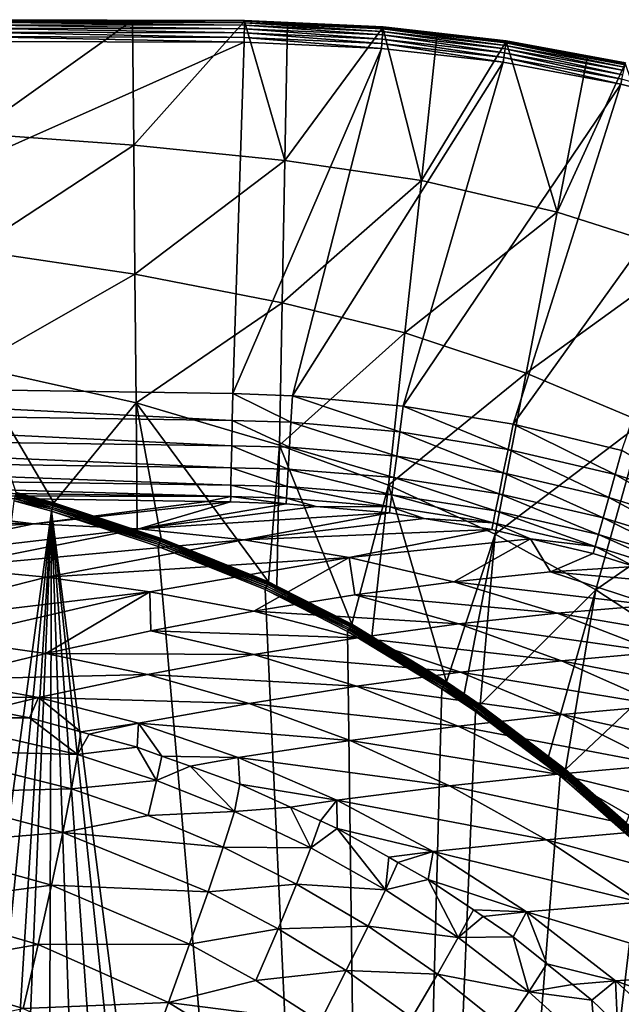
# Model space of a CAD drawing. Extents: x -922 to 922, y -424 to 424.
# Tile 68 of 71: x 449 to 588, y 197 to 423. Entities that reach past the tile are written whole.
import ezdxf

# ---------------------------------------------------------------- set-up
doc = ezdxf.new("R2010")
doc.units = 0
doc.linetypes.add('SOLIDLINE', pattern=[0])
doc.layers.add('BE3C_Starlet_Oval_Sil_2740CFXXK', color=252, linetype='SOLIDLINE')

msp = doc.modelspace()

# ---------------------------------------------------------------- linework, layer by layer
at = {"layer": 'BE3C_Starlet_Oval_Sil_2740CFXXK', "color": 252}
for points in [[(501.249, 421.351, 573.915), (437.88, 422.289, 573.194), (437.878, 421.501, 573.955)], [(501.265, 422.142, 573.127), (437.881, 422.892, 572.28), (437.88, 422.289, 573.194)], [(501.249, 421.351, 573.915), (501.265, 422.142, 573.127), (437.88, 422.289, 573.194)], [(439.015, 423.353, 569.078), (437.881, 423.439, 570.173), (475.495, 423.217, 568.98)], [(475.495, 423.217, 568.98), (437.881, 423.439, 570.173), (501.287, 423.24, 570.021)], [(501.284, 423.111, 571.13), (501.287, 423.24, 570.021), (437.881, 423.439, 570.173)], [(501.284, 423.111, 571.13), (437.881, 423.439, 570.173), (437.881, 423.282, 571.257)], [(501.277, 422.739, 572.183), (501.284, 423.111, 571.13), (437.881, 423.282, 571.257)], [(501.277, 422.739, 572.183), (437.881, 423.282, 571.257), (437.881, 422.892, 572.28)], [(501.265, 422.142, 573.127), (501.277, 422.739, 572.183), (437.881, 422.892, 572.28)], [(438.926, 397.217, 429.624), (439.015, 423.353, 569.078), (475.495, 423.217, 568.98)], [(438.926, 397.217, 429.624), (475.495, 423.217, 568.98), (475.763, 394.51, 429.624)], [(475.495, 423.217, 568.98), (501.287, 423.24, 570.021), (501.285, 423.12, 568.911)], [(475.763, 394.51, 429.624), (475.495, 423.217, 568.98), (501.285, 423.12, 568.911)], [(475.763, 394.51, 429.624), (501.285, 423.12, 568.911), (510.582, 390.993, 429.624)], [(533.05, 419.935, 573.896), (501.265, 422.142, 573.127), (501.249, 421.351, 573.915)], [(533.111, 420.725, 573.095), (501.277, 422.739, 572.183), (501.265, 422.142, 573.127)], [(533.05, 419.935, 573.896), (533.111, 420.725, 573.095), (501.265, 422.142, 573.127)], [(533.156, 421.317, 572.138), (501.284, 423.111, 571.13), (501.277, 422.739, 572.183)], [(533.111, 420.725, 573.095), (533.156, 421.317, 572.138), (501.277, 422.739, 572.183)], [(533.184, 421.679, 571.071), (501.287, 423.24, 570.021), (501.284, 423.111, 571.13)], [(533.156, 421.317, 572.138), (533.184, 421.679, 571.071), (501.284, 423.111, 571.13)], [(501.285, 423.12, 568.911), (501.287, 423.24, 570.021), (511.169, 422.667, 568.886)], [(510.582, 390.993, 429.624), (501.285, 423.12, 568.911), (511.169, 422.667, 568.886)], [(511.169, 422.667, 568.886), (501.287, 423.24, 570.021), (533.193, 421.795, 569.951)], [(533.184, 421.679, 571.071), (533.193, 421.795, 569.951), (501.287, 423.24, 570.021)], [(510.582, 390.993, 429.624), (511.169, 422.667, 568.886), (533.182, 421.657, 568.832)], [(511.169, 422.667, 568.886), (533.193, 421.795, 569.951), (533.182, 421.657, 568.832)], [(501.209, 419.351, 574.875), (437.877, 420.567, 574.526), (437.875, 419.531, 574.88)], [(501.23, 420.405, 574.507), (437.878, 421.501, 573.955), (437.877, 420.567, 574.526)], [(501.209, 419.351, 574.875), (501.23, 420.405, 574.507), (437.877, 420.567, 574.526)], [(501.23, 420.405, 574.507), (501.249, 421.351, 573.915), (437.878, 421.501, 573.955)], [(532.895, 417.926, 574.873), (501.23, 420.405, 574.507), (501.209, 419.351, 574.875)], [(532.977, 418.985, 574.499), (501.249, 421.351, 573.915), (501.23, 420.405, 574.507)], [(532.895, 417.926, 574.873), (532.977, 418.985, 574.499), (501.23, 420.405, 574.507)], [(532.977, 418.985, 574.499), (533.05, 419.935, 573.896), (501.249, 421.351, 573.915)], [(510.582, 390.993, 429.624), (533.182, 421.657, 568.832), (542.039, 386.384, 429.624)], [(561.179, 415.796, 574.491), (533.05, 419.935, 573.896), (532.977, 418.985, 574.499)], [(561.321, 416.742, 573.88), (533.111, 420.725, 573.095), (533.05, 419.935, 573.896)], [(561.179, 415.796, 574.491), (561.321, 416.742, 573.88), (533.05, 419.935, 573.896)], [(561.44, 417.527, 573.069), (533.156, 421.317, 572.138), (533.111, 420.725, 573.095)], [(561.321, 416.742, 573.88), (561.44, 417.527, 573.069), (533.111, 420.725, 573.095)], [(561.528, 418.111, 572.099), (533.184, 421.679, 571.071), (533.156, 421.317, 572.138)], [(561.44, 417.527, 573.069), (561.528, 418.111, 572.099), (533.156, 421.317, 572.138)], [(533.182, 421.657, 568.832), (533.193, 421.795, 569.951), (545.71, 420.227, 568.803)], [(542.039, 386.384, 429.624), (533.182, 421.657, 568.832), (545.71, 420.227, 568.803)], [(561.581, 418.463, 571.022), (533.193, 421.795, 569.951), (533.184, 421.679, 571.071)], [(561.528, 418.111, 572.099), (561.581, 418.463, 571.022), (533.184, 421.679, 571.071)], [(545.71, 420.227, 568.803), (533.193, 421.795, 569.951), (561.597, 418.566, 569.891)], [(561.581, 418.463, 571.022), (561.597, 418.566, 569.891), (533.193, 421.795, 569.951)], [(542.039, 386.384, 429.624), (545.71, 420.227, 568.803), (561.574, 418.415, 568.767)], [(545.71, 420.227, 568.803), (561.597, 418.566, 569.891), (561.574, 418.415, 568.767)], [(437.873, 418.442, 575), (324.952, 339.9, 575), (501.186, 418.241, 575)], [(501.186, 418.241, 575), (324.952, 339.9, 575), (498.582, 337.372, 575)], [(437.875, 419.531, 574.88), (437.873, 418.442, 575), (501.186, 418.241, 575)], [(437.875, 419.531, 574.88), (501.186, 418.241, 575), (501.209, 419.351, 574.875)], [(501.186, 418.241, 575), (498.582, 337.372, 575), (532.81, 416.81, 575)], [(501.209, 419.351, 574.875), (501.186, 418.241, 575), (532.81, 416.81, 575)], [(501.209, 419.351, 574.875), (532.81, 416.81, 575), (532.895, 417.926, 574.873)], [(532.895, 417.926, 574.873), (532.81, 416.81, 575), (560.851, 413.624, 575)], [(561.019, 414.739, 574.871), (532.977, 418.985, 574.499), (532.895, 417.926, 574.873)], [(532.895, 417.926, 574.873), (560.851, 413.624, 575), (561.019, 414.739, 574.871)], [(561.019, 414.739, 574.871), (561.179, 415.796, 574.491), (532.977, 418.985, 574.499)], [(542.039, 386.384, 429.624), (561.574, 418.415, 568.767), (573.356, 379.11, 429.624)], [(588.687, 411.712, 573.865), (561.44, 417.527, 573.069), (561.321, 416.742, 573.88)], [(588.857, 412.489, 573.043), (561.528, 418.111, 572.099), (561.44, 417.527, 573.069)], [(588.687, 411.712, 573.865), (588.857, 412.489, 573.043), (561.44, 417.527, 573.069)], [(588.982, 413.063, 572.063), (561.581, 418.463, 571.022), (561.528, 418.111, 572.099)], [(588.857, 412.489, 573.043), (588.982, 413.063, 572.063), (561.528, 418.111, 572.099)], [(561.574, 418.415, 568.767), (561.597, 418.566, 569.891), (580.287, 414.952, 568.725)], [(573.356, 379.11, 429.624), (561.574, 418.415, 568.767), (580.287, 414.952, 568.725)], [(589.057, 413.404, 570.975), (561.597, 418.566, 569.891), (561.581, 418.463, 571.022)], [(588.982, 413.063, 572.063), (589.057, 413.404, 570.975), (561.581, 418.463, 571.022)], [(580.287, 414.952, 568.725), (561.597, 418.566, 569.891), (589.077, 413.496, 569.836)], [(589.057, 413.404, 570.975), (589.077, 413.496, 569.836), (561.597, 418.566, 569.891)], [(532.81, 416.81, 575), (498.582, 337.372, 575), (512.325, 336.836, 575)], [(532.81, 416.81, 575), (512.325, 336.836, 575), (560.851, 413.624, 575)], [(588.252, 409.723, 574.869), (561.179, 415.796, 574.491), (561.019, 414.739, 574.871)], [(588.482, 410.774, 574.484), (561.321, 416.742, 573.88), (561.179, 415.796, 574.491)], [(588.252, 409.723, 574.869), (588.482, 410.774, 574.484), (561.179, 415.796, 574.491)], [(588.482, 410.774, 574.484), (588.687, 411.712, 573.865), (561.321, 416.742, 573.88)], [(560.851, 413.624, 575), (512.325, 336.836, 575), (537.849, 334.443, 575)], [(560.851, 413.624, 575), (537.849, 334.443, 575), (588.01, 408.613, 575)], [(561.019, 414.739, 574.871), (560.851, 413.624, 575), (588.01, 408.613, 575)], [(561.019, 414.739, 574.871), (588.01, 408.613, 575), (588.252, 409.723, 574.869)], [(573.356, 379.11, 429.624), (580.287, 414.952, 568.725), (589.041, 413.332, 568.705)], [(573.356, 379.11, 429.624), (589.041, 413.332, 568.705), (603.997, 369.38, 429.624)], [(580.287, 414.952, 568.725), (589.077, 413.496, 569.836), (589.041, 413.332, 568.705)], [(588.01, 408.613, 575), (537.849, 334.443, 575), (563.172, 330.245, 575)], [(588.01, 408.613, 575), (563.172, 330.245, 575), (614.646, 401.869, 575)], [(588.252, 409.723, 574.869), (588.01, 408.613, 575), (614.646, 401.869, 575)], [(614.646, 401.869, 575), (563.172, 330.245, 575), (588.222, 324.25, 575)], [(438.834, 370.376, 286.416), (438.926, 397.217, 429.624), (475.763, 394.51, 429.624)], [(438.834, 370.376, 286.416), (475.763, 394.51, 429.624), (476.038, 364.863, 286.416)], [(476.038, 364.863, 286.416), (475.763, 394.51, 429.624), (510.582, 390.993, 429.624)], [(476.038, 364.863, 286.416), (510.582, 390.993, 429.624), (509.97, 358.231, 286.416)], [(509.97, 358.231, 286.416), (510.582, 390.993, 429.624), (542.039, 386.384, 429.624)], [(509.97, 358.231, 286.416), (542.039, 386.384, 429.624), (538.23, 351.294, 286.416)], [(538.23, 351.294, 286.416), (542.039, 386.384, 429.624), (573.356, 379.11, 429.624)], [(538.23, 351.294, 286.416), (573.356, 379.11, 429.624), (566.183, 342.011, 286.416)], [(566.183, 342.011, 286.416), (573.356, 379.11, 429.624), (603.997, 369.38, 429.624)], [(476.038, 364.863, 286.416), (438.742, 343.535, 143.208), (438.834, 370.376, 286.416)], [(566.183, 342.011, 286.416), (603.997, 369.38, 429.624), (593.108, 330.733, 286.416)], [(476.038, 364.863, 286.416), (476.313, 335.217, 143.208), (438.742, 343.535, 143.208)], [(509.97, 358.231, 286.416), (476.313, 335.217, 143.208), (476.038, 364.863, 286.416)], [(509.97, 358.231, 286.416), (509.357, 325.469, 143.208), (476.313, 335.217, 143.208)], [(538.23, 351.294, 286.416), (509.357, 325.469, 143.208), (509.97, 358.231, 286.416)], [(538.23, 351.294, 286.416), (534.422, 316.203, 143.208), (509.357, 325.469, 143.208)], [(566.183, 342.011, 286.416), (534.422, 316.203, 143.208), (538.23, 351.294, 286.416)], [(448.689, 314.549, 1.63521), (438.742, 343.535, 143.208), (457.366, 312.127, 1.63057)], [(457.366, 312.127, 1.63057), (438.742, 343.535, 143.208), (476.313, 335.217, 143.208)], [(566.183, 342.011, 286.416), (559.01, 304.912, 143.208), (534.422, 316.203, 143.208)], [(593.108, 330.733, 286.416), (559.01, 304.912, 143.208), (566.183, 342.011, 286.416)], [(324.952, 339.9, 575), (324.882, 333.619, 574.198), (498.452, 331.153, 574.214)], [(324.952, 339.9, 575), (498.452, 331.153, 574.214), (498.582, 337.372, 575)], [(498.582, 337.372, 575), (498.452, 331.153, 574.214), (511.969, 330.707, 574.234)], [(498.582, 337.372, 575), (511.969, 330.707, 574.234), (512.325, 336.836, 575)], [(512.325, 336.836, 575), (511.969, 330.707, 574.234), (537.077, 328.493, 574.269)], [(512.325, 336.836, 575), (537.077, 328.493, 574.269), (537.849, 334.443, 575)], [(324.882, 333.619, 574.198), (324.817, 327.742, 571.844), (498.33, 325.326, 571.905)], [(324.882, 333.619, 574.198), (498.33, 325.326, 571.905), (498.452, 331.153, 574.214)], [(457.366, 312.127, 1.63057), (476.313, 335.217, 143.208), (476.542, 305.773, 1.61732)], [(509.357, 325.469, 143.208), (506.827, 293.95, 1.5918), (476.313, 335.217, 143.208)], [(476.313, 335.217, 143.208), (506.827, 293.95, 1.5918), (482.051, 303.947, 1.61353)], [(476.313, 335.217, 143.208), (482.051, 303.947, 1.61353), (476.542, 305.773, 1.61732)], [(537.849, 334.443, 575), (537.077, 328.493, 574.269), (562.006, 324.48, 574.298)], [(537.849, 334.443, 575), (562.006, 324.48, 574.298), (563.172, 330.245, 575)], [(498.452, 331.153, 574.214), (498.33, 325.326, 571.905), (511.635, 324.954, 571.985)], [(498.452, 331.153, 574.214), (511.635, 324.954, 571.985), (511.969, 330.707, 574.234)], [(511.969, 330.707, 574.234), (511.635, 324.954, 571.985), (536.351, 322.891, 572.12)], [(511.969, 330.707, 574.234), (536.351, 322.891, 572.12), (537.077, 328.493, 574.269)], [(593.108, 330.733, 286.416), (582.219, 292.085, 143.208), (559.01, 304.912, 143.208)], [(563.172, 330.245, 575), (562.006, 324.48, 574.298), (586.677, 318.672, 574.321)], [(563.172, 330.245, 575), (586.677, 318.672, 574.321), (588.222, 324.25, 575)], [(618.912, 317.548, 286.416), (582.219, 292.085, 143.208), (593.108, 330.733, 286.416)], [(324.817, 327.742, 571.844), (324.761, 322.644, 568.088), (498.225, 320.257, 568.219)], [(324.817, 327.742, 571.844), (498.225, 320.257, 568.219), (498.33, 325.326, 571.905)], [(537.077, 328.493, 574.269), (536.351, 322.891, 572.12), (560.905, 319.038, 572.232)], [(537.077, 328.493, 574.269), (560.905, 319.038, 572.232), (562.006, 324.48, 574.298)], [(498.33, 325.326, 571.905), (498.225, 320.257, 568.219), (511.343, 319.928, 568.389)], [(498.33, 325.326, 571.905), (511.343, 319.928, 568.389), (511.635, 324.954, 571.985)], [(509.357, 325.469, 143.208), (508.71, 292.99, 1.58957), (506.827, 293.95, 1.5918)], [(509.357, 325.469, 143.208), (525.978, 284.194, 1.56914), (508.71, 292.99, 1.58957)], [(534.422, 316.203, 143.208), (525.978, 284.194, 1.56914), (509.357, 325.469, 143.208)], [(511.635, 324.954, 571.985), (511.343, 319.928, 568.389), (535.712, 317.964, 568.678)], [(511.635, 324.954, 571.985), (535.712, 317.964, 568.678), (536.351, 322.891, 572.12)], [(562.006, 324.48, 574.298), (560.905, 319.038, 572.232), (585.216, 313.396, 572.319)], [(562.006, 324.48, 574.298), (585.216, 313.396, 572.319), (586.677, 318.672, 574.321)], [(498.141, 316.263, 563.388), (324.761, 322.644, 568.088), (324.717, 318.653, 563.172)], [(498.141, 316.263, 563.388), (498.225, 320.257, 568.219), (324.761, 322.644, 568.088)], [(536.351, 322.891, 572.12), (535.712, 317.964, 568.678), (559.932, 314.225, 568.918)], [(536.351, 322.891, 572.12), (559.932, 314.225, 568.918), (560.905, 319.038, 572.232)], [(588.222, 324.25, 575), (586.677, 318.672, 574.321), (610.835, 311.104, 574.339)], [(511.112, 315.938, 563.667), (498.225, 320.257, 568.219), (498.141, 316.263, 563.388)], [(511.112, 315.938, 563.667), (511.343, 319.928, 568.389), (498.225, 320.257, 568.219)], [(535.198, 314, 564.144), (511.343, 319.928, 568.389), (511.112, 315.938, 563.667)], [(535.198, 314, 564.144), (535.712, 317.964, 568.678), (511.343, 319.928, 568.389)], [(324.717, 318.653, 563.172), (324.688, 316.025, 557.411), (498.086, 313.597, 557.714)], [(324.717, 318.653, 563.172), (498.086, 313.597, 557.714), (498.141, 316.263, 563.388)], [(559.14, 310.313, 564.541), (535.712, 317.964, 568.678), (535.198, 314, 564.144)], [(559.14, 310.313, 564.541), (559.932, 314.225, 568.918), (535.712, 317.964, 568.678)], [(560.905, 319.038, 572.232), (559.932, 314.225, 568.918), (583.919, 308.711, 569.105)], [(560.905, 319.038, 572.232), (583.919, 308.711, 569.105), (585.216, 313.396, 572.319)], [(618.912, 317.548, 286.416), (604.041, 277.854, 143.208), (582.219, 292.085, 143.208)], [(586.677, 318.672, 574.321), (585.216, 313.396, 572.319), (609.013, 306.012, 572.392)], [(586.677, 318.672, 574.321), (609.013, 306.012, 572.392), (610.835, 311.104, 574.339)], [(400.591, 313.833, 551.342), (498.086, 313.597, 557.714), (324.688, 316.025, 557.411)], [(498.141, 316.263, 563.388), (498.086, 313.597, 557.714), (510.954, 313.227, 558.108)], [(498.141, 316.263, 563.388), (510.954, 313.227, 558.108), (511.112, 315.938, 563.667)], [(511.112, 315.938, 563.667), (510.954, 313.227, 558.108), (534.839, 311.231, 558.784)], [(511.112, 315.938, 563.667), (534.839, 311.231, 558.784), (535.198, 314, 564.144)], [(534.422, 316.203, 143.208), (530.594, 281.394, 1.5618), (525.978, 284.194, 1.56914)], [(534.422, 316.203, 143.208), (547.793, 270.961, 1.53438), (530.594, 281.394, 1.5618)], [(559.01, 304.912, 143.208), (547.793, 270.961, 1.53438), (534.422, 316.203, 143.208)], [(400.591, 313.833, 551.342), (364.144, 309.218, 477.711), (452.76, 307.294, 476.436)], [(452.76, 307.294, 476.436), (492.698, 312.503, 551.544), (400.591, 313.833, 551.342)], [(492.698, 312.503, 551.544), (498.086, 313.597, 557.714), (400.591, 313.833, 551.342)], [(456.94, 310.681, 0.05305), (448.188, 312.648), (448.305, 313.091, 0.05324)], [(457.062, 311.096, 0.20938), (448.305, 313.091, 0.05324), (448.415, 313.51, 0.21008)], [(457.062, 311.096, 0.20938), (456.94, 310.681, 0.05305), (448.305, 313.091, 0.05324)], [(457.171, 311.467, 0.46071), (448.415, 313.51, 0.21008), (448.514, 313.884, 0.4622)], [(457.171, 311.467, 0.46071), (457.062, 311.096, 0.20938), (448.415, 313.51, 0.21008)], [(457.261, 311.772, 0.79369), (448.514, 313.884, 0.4622), (448.595, 314.192, 0.7962)], [(457.261, 311.772, 0.79369), (457.171, 311.467, 0.46071), (448.514, 313.884, 0.4622)], [(457.327, 311.996, 1.19067), (448.595, 314.192, 0.7962), (448.654, 314.418, 1.19427)], [(457.327, 311.996, 1.19067), (457.261, 311.772, 0.79369), (448.595, 314.192, 0.7962)], [(448.654, 314.418, 1.19427), (448.689, 314.549, 1.63521), (457.366, 312.127, 1.63057)], [(448.654, 314.418, 1.19427), (457.366, 312.127, 1.63057), (457.327, 311.996, 1.19067)], [(492.698, 312.503, 551.544), (498.061, 312.425, 551.556), (498.086, 313.597, 557.714)], [(498.086, 313.597, 557.714), (498.061, 312.425, 551.556), (510.881, 311.962, 552.052)], [(498.086, 313.597, 557.714), (510.881, 311.962, 552.052), (510.954, 313.227, 558.108)], [(510.954, 313.227, 558.108), (510.881, 311.962, 552.052), (517.768, 311.341, 552.3)], [(510.954, 313.227, 558.108), (517.768, 311.341, 552.3), (534.839, 311.231, 558.784)], [(535.198, 314, 564.144), (534.839, 311.231, 558.784), (558.575, 307.519, 559.348)], [(535.198, 314, 564.144), (558.575, 307.519, 559.348), (559.14, 310.313, 564.541)], [(582.855, 304.87, 564.853), (559.932, 314.225, 568.918), (559.14, 310.313, 564.541)], [(582.855, 304.87, 564.853), (583.919, 308.711, 569.105), (559.932, 314.225, 568.918)], [(585.216, 313.396, 572.319), (583.919, 308.711, 569.105), (607.389, 301.473, 569.261)], [(585.216, 313.396, 572.319), (607.389, 301.473, 569.261), (609.013, 306.012, 572.392)], [(369.986, -322.307), (448.188, 312.648), (456.811, 310.242)], [(456.94, 310.681, 0.05305), (456.811, 310.242), (448.188, 312.648)], [(452.76, 307.294, 476.436), (498.061, 312.425, 551.556), (492.698, 312.503, 551.544)], [(476.924, 306.201, 476.028), (498.061, 312.425, 551.556), (452.76, 307.294, 476.436)], [(481.682, 302.936, 0.20682), (456.94, 310.681, 0.05305), (457.062, 311.096, 0.20938)], [(481.814, 303.297, 0.45517), (457.062, 311.096, 0.20938), (457.171, 311.467, 0.46071)], [(481.814, 303.297, 0.45517), (481.682, 302.936, 0.20682), (457.062, 311.096, 0.20938)], [(481.923, 303.596, 0.78447), (457.171, 311.467, 0.46071), (457.261, 311.772, 0.79369)], [(481.923, 303.596, 0.78447), (481.814, 303.297, 0.45517), (457.171, 311.467, 0.46071)], [(482.003, 303.817, 1.17746), (457.261, 311.772, 0.79369), (457.327, 311.996, 1.19067)], [(482.003, 303.817, 1.17746), (481.923, 303.596, 0.78447), (457.261, 311.772, 0.79369)], [(457.327, 311.996, 1.19067), (457.366, 312.127, 1.63057), (476.542, 305.773, 1.61732)], [(457.327, 311.996, 1.19067), (476.542, 305.773, 1.61732), (482.003, 303.817, 1.17746)], [(476.924, 306.201, 476.028), (510.881, 311.962, 552.052), (498.061, 312.425, 551.556)], [(517.768, 311.341, 552.3), (510.881, 311.962, 552.052), (476.924, 306.201, 476.028)], [(517.768, 311.341, 552.3), (476.924, 306.201, 476.028), (534.656, 309.819, 552.909)], [(517.768, 311.341, 552.3), (534.656, 309.819, 552.909), (534.839, 311.231, 558.784)], [(534.839, 311.231, 558.784), (534.656, 309.819, 552.909), (542.672, 308.523, 553.154)], [(534.839, 311.231, 558.784), (542.672, 308.523, 553.154), (558.575, 307.519, 559.348)], [(325.198, 300.413, 395.785), (452.76, 307.294, 476.436), (364.144, 309.218, 477.711)], [(369.986, -322.307), (456.811, 310.242), (394.217, -321.329)], [(394.217, -321.329), (456.811, 310.242), (417.294, -318.942)], [(456.811, 310.242), (430.528, -316.697), (417.294, -318.942)], [(456.811, 310.242), (454.721, -310.849), (430.528, -316.697)], [(477.982, -303.329), (454.721, -310.849), (456.811, 310.242)], [(481.534, 302.531, 0.0524), (456.811, 310.242), (456.94, 310.681, 0.05305)], [(477.982, -303.329), (456.811, 310.242), (500.162, -294.727)], [(500.162, -294.727), (456.811, 310.242), (519.991, -285.274)], [(519.991, -285.274), (456.811, 310.242), (532.273, -278.278)], [(532.273, -278.278), (456.811, 310.242), (481.378, 302.104)], [(481.534, 302.531, 0.0524), (481.378, 302.104), (456.811, 310.242)], [(481.682, 302.936, 0.20682), (481.534, 302.531, 0.0524), (456.94, 310.681, 0.05305)], [(534.656, 309.819, 552.909), (476.924, 306.201, 476.028), (501.154, 303.611, 475.564)], [(534.656, 309.819, 552.909), (501.154, 303.611, 475.564), (542.672, 308.523, 553.154)], [(542.672, 308.523, 553.154), (501.154, 303.611, 475.564), (558.268, 306.001, 553.63)], [(542.672, 308.523, 553.154), (558.268, 306.001, 553.63), (558.575, 307.519, 559.348)], [(559.14, 310.313, 564.541), (558.575, 307.519, 559.348), (582.083, 302.082, 559.793)], [(559.14, 310.313, 564.541), (582.083, 302.082, 559.793), (582.855, 304.87, 564.853)], [(606.049, 297.728, 565.111), (583.919, 308.711, 569.105), (582.855, 304.87, 564.853)], [(606.049, 297.728, 565.111), (607.389, 301.473, 569.261), (583.919, 308.711, 569.105)], [(408.989, 298.289, 393.909), (452.76, 307.294, 476.436), (325.198, 300.413, 395.785)], [(408.989, 298.289, 393.909), (476.924, 306.201, 476.028), (452.76, 307.294, 476.436)], [(432.157, 297.238, 393.266), (476.924, 306.201, 476.028), (408.989, 298.289, 393.909)], [(432.157, 297.238, 393.266), (501.154, 303.611, 475.564), (476.924, 306.201, 476.028)], [(558.575, 307.519, 559.348), (558.268, 306.001, 553.63), (567.175, 303.905, 553.848)], [(558.575, 307.519, 559.348), (567.175, 303.905, 553.848), (582.083, 302.082, 559.793)], [(476.542, 305.773, 1.61732), (482.051, 303.947, 1.61353), (482.003, 303.817, 1.17746)], [(482.003, 303.817, 1.17746), (482.051, 303.947, 1.61353), (506.827, 293.95, 1.5918)], [(558.268, 306.001, 553.63), (501.154, 303.611, 475.564), (525.378, 299.534, 475.036)], [(558.268, 306.001, 553.63), (525.378, 299.534, 475.036), (567.175, 303.905, 553.848)], [(525.378, 299.534, 475.036), (549.5, 293.997, 474.46), (567.175, 303.905, 553.848)], [(559.01, 304.912, 143.208), (551.893, 268.178, 1.52861), (547.793, 270.961, 1.53438)], [(567.175, 303.905, 553.848), (549.5, 293.997, 474.46), (571.809, 296.298, 516.658)], [(559.01, 304.912, 143.208), (555.592, 265.669, 1.52341), (551.893, 268.178, 1.52861)], [(582.219, 292.085, 143.208), (555.592, 265.669, 1.52341), (559.01, 304.912, 143.208)], [(567.175, 303.905, 553.848), (571.809, 296.298, 516.658), (581.645, 300.499, 554.201)], [(567.175, 303.905, 553.848), (581.645, 300.499, 554.201), (582.083, 302.082, 559.793)], [(582.855, 304.87, 564.853), (582.083, 302.082, 559.793), (605.063, 294.974, 560.163)], [(582.855, 304.87, 564.853), (605.063, 294.974, 560.163), (606.049, 297.728, 565.111)], [(455.652, 295.034, 392.537), (501.154, 303.611, 475.564), (432.157, 297.238, 393.266)], [(455.652, 295.034, 392.537), (525.378, 299.534, 475.036), (501.154, 303.611, 475.564)], [(506.207, 292.576, 0.05154), (481.378, 302.104), (481.534, 302.531, 0.0524)], [(532.273, -278.278), (481.378, 302.104), (506.021, 292.165)], [(506.207, 292.576, 0.05154), (506.021, 292.165), (481.378, 302.104)], [(506.383, 292.966, 0.20355), (481.534, 302.531, 0.0524), (481.682, 302.936, 0.20682)], [(506.383, 292.966, 0.20355), (506.207, 292.576, 0.05154), (481.534, 302.531, 0.0524)], [(506.54, 293.315, 0.44815), (481.682, 302.936, 0.20682), (481.814, 303.297, 0.45517)], [(506.54, 293.315, 0.44815), (506.383, 292.966, 0.20355), (481.682, 302.936, 0.20682)], [(506.671, 293.604, 0.77277), (481.814, 303.297, 0.45517), (481.923, 303.596, 0.78447)], [(506.671, 293.604, 0.77277), (506.54, 293.315, 0.44815), (481.814, 303.297, 0.45517)], [(506.768, 293.82, 1.16064), (481.923, 303.596, 0.78447), (482.003, 303.817, 1.17746)], [(506.768, 293.82, 1.16064), (506.671, 293.604, 0.77277), (481.923, 303.596, 0.78447)], [(482.003, 303.817, 1.17746), (506.827, 293.95, 1.5918), (506.768, 293.82, 1.16064)], [(582.083, 302.082, 559.793), (581.645, 300.499, 554.201), (591.17, 297.521, 554.399)], [(582.083, 302.082, 559.793), (591.17, 297.521, 554.399), (605.063, 294.974, 560.163)], [(479.432, 291.682, 391.724), (525.378, 299.534, 475.036), (455.652, 295.034, 392.537)], [(479.432, 291.682, 391.724), (503.422, 287.188, 390.85), (525.378, 299.534, 475.036)], [(503.422, 287.188, 390.85), (526.699, 290.961, 432.514), (525.378, 299.534, 475.036)], [(525.378, 299.534, 475.036), (526.699, 290.961, 432.514), (549.5, 293.997, 474.46)], [(581.645, 300.499, 554.201), (571.809, 296.298, 516.658), (591.17, 297.521, 554.399)], [(409.463, 283.267, 310.247), (455.652, 295.034, 392.537), (432.157, 297.238, 393.266)], [(591.17, 297.521, 554.399), (571.809, 296.298, 516.658), (604.485, 293.357, 554.677)], [(409.463, 283.267, 310.247), (479.432, 291.682, 391.724), (455.652, 295.034, 392.537)], [(571.809, 296.298, 516.658), (549.5, 293.997, 474.46), (595.335, 288.558, 516.293)], [(604.485, 293.357, 554.677), (571.809, 296.298, 516.658), (595.335, 288.558, 516.293)], [(525.235, 282.885, 0.05069), (506.021, 292.165), (506.207, 292.576, 0.05154)], [(525.445, 283.254, 0.20017), (506.207, 292.576, 0.05154), (506.383, 292.966, 0.20355)], [(525.445, 283.254, 0.20017), (525.235, 282.885, 0.05069), (506.207, 292.576, 0.05154)], [(525.632, 283.585, 0.44089), (506.383, 292.966, 0.20355), (506.54, 293.315, 0.44815)], [(525.632, 283.585, 0.44089), (525.445, 283.254, 0.20017), (506.383, 292.966, 0.20355)], [(525.789, 283.861, 0.76062), (506.54, 293.315, 0.44815), (506.671, 293.604, 0.77277)], [(525.789, 283.861, 0.76062), (525.632, 283.585, 0.44089), (506.54, 293.315, 0.44815)], [(525.906, 284.067, 1.14316), (506.671, 293.604, 0.77277), (506.768, 293.82, 1.16064)], [(525.906, 284.067, 1.14316), (525.789, 283.861, 0.76062), (506.671, 293.604, 0.77277)], [(506.768, 293.82, 1.16064), (506.827, 293.95, 1.5918), (508.71, 292.99, 1.58957)], [(506.768, 293.82, 1.16064), (508.71, 292.99, 1.58957), (525.906, 284.067, 1.14316)], [(508.71, 292.99, 1.58957), (525.978, 284.194, 1.56914), (525.906, 284.067, 1.14316)], [(526.699, 290.961, 432.514), (573.323, 286.771, 473.857), (549.5, 293.997, 474.46)], [(595.335, 288.558, 516.293), (549.5, 293.997, 474.46), (573.323, 286.771, 473.857)], [(432.244, 280.76, 309.392), (479.432, 291.682, 391.724), (409.463, 283.267, 310.247)], [(432.244, 280.76, 309.392), (455.508, 277.439, 308.482), (479.432, 291.682, 391.724)], [(455.508, 277.439, 308.482), (479.686, 282.68, 349.497), (479.432, 291.682, 391.724)], [(479.686, 282.68, 349.497), (503.422, 287.188, 390.85), (479.432, 291.682, 391.724)], [(503.422, 287.188, 390.85), (550.656, 284.283, 431.732), (526.699, 290.961, 432.514)], [(506.021, 292.165), (525.014, 282.495), (532.273, -278.278)], [(525.235, 282.885, 0.05069), (525.014, 282.495), (506.021, 292.165)], [(550.656, 284.283, 431.732), (573.323, 286.771, 473.857), (526.699, 290.961, 432.514)], [(582.219, 292.085, 143.208), (571.354, 253.724, 1.49916), (555.592, 265.669, 1.52341)], [(582.219, 292.085, 143.208), (575.281, 250.749, 1.49313), (571.354, 253.724, 1.49916)], [(604.041, 277.854, 143.208), (575.281, 250.749, 1.49313), (582.219, 292.085, 143.208)], [(595.335, 288.558, 516.293), (573.323, 286.771, 473.857), (618.319, 279.04, 515.907)], [(479.686, 282.68, 349.497), (527.354, 281.094, 389.952), (503.422, 287.188, 390.85)], [(527.354, 281.094, 389.952), (550.656, 284.283, 431.732), (503.422, 287.188, 390.85)], [(550.656, 284.283, 431.732), (596.723, 277.753, 473.228), (573.323, 286.771, 473.857)], [(618.319, 279.04, 515.907), (573.323, 286.771, 473.857), (596.723, 277.753, 473.228)], [(547.406, 270.37, 0.42976), (525.445, 283.254, 0.20017), (525.632, 283.585, 0.44089)], [(547.579, 270.634, 0.74204), (525.632, 283.585, 0.44089), (525.789, 283.861, 0.76062)], [(547.579, 270.634, 0.74204), (547.406, 270.37, 0.42976), (525.632, 283.585, 0.44089)], [(547.71, 270.835, 1.11639), (525.789, 283.861, 0.76062), (525.906, 284.067, 1.14316)], [(547.71, 270.835, 1.11639), (547.579, 270.634, 0.74204), (525.789, 283.861, 0.76062)], [(525.906, 284.067, 1.14316), (525.978, 284.194, 1.56914), (530.594, 281.394, 1.5618)], [(525.906, 284.067, 1.14316), (530.594, 281.394, 1.5618), (547.71, 270.835, 1.11639)], [(527.354, 281.094, 389.952), (574.304, 275.803, 430.918), (550.656, 284.283, 431.732)], [(574.304, 275.803, 430.918), (596.723, 277.753, 473.228), (550.656, 284.283, 431.732)], [(455.508, 277.439, 308.482), (503.436, 277.205, 348.55), (479.686, 282.68, 349.497)], [(503.436, 277.205, 348.55), (527.354, 281.094, 389.952), (479.686, 282.68, 349.497)], [(546.97, 269.703, 0.04936), (525.014, 282.495), (525.235, 282.885, 0.05069)], [(525.014, 282.495), (546.728, 269.333), (532.273, -278.278)], [(546.97, 269.703, 0.04936), (546.728, 269.333), (525.014, 282.495)], [(547.2, 270.054, 0.19502), (525.235, 282.885, 0.05069), (525.445, 283.254, 0.20017)], [(547.2, 270.054, 0.19502), (546.97, 269.703, 0.04936), (525.235, 282.885, 0.05069)], [(547.406, 270.37, 0.42976), (547.2, 270.054, 0.19502), (525.445, 283.254, 0.20017)], [(530.594, 281.394, 1.5618), (547.793, 270.961, 1.53438), (547.71, 270.835, 1.11639)], [(430.902, 271.465, 267.835), (455.508, 277.439, 308.482), (432.244, 280.76, 309.392)], [(503.436, 277.205, 348.55), (551.085, 273.19, 389.018), (527.354, 281.094, 389.952)], [(551.085, 273.19, 389.018), (574.304, 275.803, 430.918), (527.354, 281.094, 389.952)], [(430.902, 271.465, 267.835), (478.921, 272.618, 307.563), (455.508, 277.439, 308.482)], [(478.921, 272.618, 307.563), (503.436, 277.205, 348.55), (455.508, 277.439, 308.482)], [(478.921, 272.618, 307.563), (527.087, 269.915, 347.569), (503.436, 277.205, 348.55)], [(527.087, 269.915, 347.569), (551.085, 273.19, 389.018), (503.436, 277.205, 348.55)], [(574.304, 275.803, 430.918), (619.576, 266.94, 472.579), (596.723, 277.753, 473.228)], [(604.041, 277.854, 143.208), (589.202, 238.431, 1.4709), (575.281, 250.749, 1.49313)], [(551.085, 273.19, 389.018), (597.507, 265.503, 430.083), (574.304, 275.803, 430.918)], [(597.507, 265.503, 430.083), (619.576, 266.94, 472.579), (574.304, 275.803, 430.918)], [(453.83, 267.333, 267.023), (478.921, 272.618, 307.563), (430.902, 271.465, 267.835)], [(453.83, 267.333, 267.023), (502.335, 265.978, 306.61), (478.921, 272.618, 307.563)], [(502.335, 265.978, 306.61), (527.087, 269.915, 347.569), (478.921, 272.618, 307.563)], [(527.087, 269.915, 347.569), (574.471, 263.442, 388.063), (551.085, 273.19, 389.018)], [(574.471, 263.442, 388.063), (597.507, 265.503, 430.083), (551.085, 273.19, 389.018)], [(430.902, 271.465, 267.835), (425.97, 267.504, 248.86), (453.83, 267.333, 267.023)], [(502.335, 265.978, 306.61), (550.492, 260.759, 346.566), (527.087, 269.915, 347.569)], [(550.492, 260.759, 346.566), (574.471, 263.442, 388.063), (527.087, 269.915, 347.569)], [(554.97, 264.78, 0.1934), (546.97, 269.703, 0.04936), (547.2, 270.054, 0.19502)], [(555.186, 265.089, 0.42629), (547.2, 270.054, 0.19502), (547.406, 270.37, 0.42976)], [(555.186, 265.089, 0.42629), (554.97, 264.78, 0.1934), (547.2, 270.054, 0.19502)], [(555.367, 265.347, 0.73619), (547.406, 270.37, 0.42976), (547.579, 270.634, 0.74204)], [(555.367, 265.347, 0.73619), (555.186, 265.089, 0.42629), (547.406, 270.37, 0.42976)], [(555.505, 265.544, 1.10799), (547.579, 270.634, 0.74204), (547.71, 270.835, 1.11639)], [(555.505, 265.544, 1.10799), (555.367, 265.347, 0.73619), (547.579, 270.634, 0.74204)], [(547.71, 270.835, 1.11639), (547.793, 270.961, 1.53438), (551.893, 268.178, 1.52861)], [(547.71, 270.835, 1.11639), (551.893, 268.178, 1.52861), (555.505, 265.544, 1.10799)], [(532.273, -278.278), (546.728, 269.333), (554.478, 264.078)], [(554.73, 264.438, 0.04895), (546.728, 269.333), (546.97, 269.703, 0.04936)], [(554.73, 264.438, 0.04895), (554.478, 264.078), (546.728, 269.333)], [(554.97, 264.78, 0.1934), (554.73, 264.438, 0.04895), (546.97, 269.703, 0.04936)], [(555.505, 265.544, 1.10799), (551.893, 268.178, 1.52861), (555.592, 265.669, 1.52341)], [(453.83, 267.333, 267.023), (425.97, 267.504, 248.86), (442.19, 264.448, 248.746)], [(453.83, 267.333, 267.023), (442.19, 264.448, 248.746), (451.734, 262.65, 248.678)], [(463.532, 259.434, 248.701), (453.83, 267.333, 267.023), (451.734, 262.65, 248.678)], [(463.532, 259.434, 248.701), (476.851, 261.38, 266.183), (453.83, 267.333, 267.023)], [(476.851, 261.38, 266.183), (502.335, 265.978, 306.61), (453.83, 267.333, 267.023)], [(476.851, 261.38, 266.183), (525.596, 257.454, 305.638), (502.335, 265.978, 306.61)], [(525.596, 257.454, 305.638), (550.492, 260.759, 346.566), (502.335, 265.978, 306.61)], [(575.029, 250.441, 0.72012), (555.186, 265.089, 0.42629), (555.367, 265.347, 0.73619)], [(575.182, 250.628, 1.08475), (555.367, 265.347, 0.73619), (555.505, 265.544, 1.10799)], [(575.182, 250.628, 1.08475), (575.029, 250.441, 0.72012), (555.367, 265.347, 0.73619)], [(555.505, 265.544, 1.10799), (555.592, 265.669, 1.52341), (571.354, 253.724, 1.49916)], [(571.354, 253.724, 1.49916), (575.182, 250.628, 1.08475), (555.505, 265.544, 1.10799)], [(574.471, 263.442, 388.063), (620.11, 253.377, 429.239), (597.507, 265.503, 430.083)], [(425.889, 262.619, 234.283), (451.734, 262.65, 248.678), (442.19, 264.448, 248.746)], [(532.273, -278.278), (554.478, 264.078), (574.056, 249.252)], [(550.492, 260.759, 346.566), (597.345, 251.83, 387.099), (574.471, 263.442, 388.063)], [(574.331, 249.588, 0.04781), (554.478, 264.078), (554.73, 264.438, 0.04895)], [(574.331, 249.588, 0.04781), (574.056, 249.252), (554.478, 264.078)], [(574.593, 249.909, 0.18895), (554.73, 264.438, 0.04895), (554.97, 264.78, 0.1934)], [(574.593, 249.909, 0.18895), (574.331, 249.588, 0.04781), (554.73, 264.438, 0.04895)], [(574.829, 250.198, 0.41669), (554.97, 264.78, 0.1934), (555.186, 265.089, 0.42629)], [(574.829, 250.198, 0.41669), (574.593, 249.909, 0.18895), (554.97, 264.78, 0.1934)], [(575.029, 250.441, 0.72012), (574.829, 250.198, 0.41669), (555.186, 265.089, 0.42629)], [(597.345, 251.83, 387.099), (620.11, 253.377, 429.239), (574.471, 263.442, 388.063)], [(425.541, 255.221, 220.098), (462.813, 254.164, 234.222), (425.889, 262.619, 234.283)], [(425.889, 262.619, 234.283), (462.813, 254.164, 234.222), (451.734, 262.65, 248.678)], [(462.813, 254.164, 234.222), (463.532, 259.434, 248.701), (451.734, 262.65, 248.678)], [(465.437, 258.915, 248.705), (476.851, 261.38, 266.183), (463.532, 259.434, 248.701)], [(465.437, 258.915, 248.705), (476.565, 255.882, 248.726), (476.851, 261.38, 266.183)], [(476.851, 261.38, 266.183), (476.565, 255.882, 248.726), (482.212, 253.848, 248.751)], [(476.851, 261.38, 266.183), (482.212, 253.848, 248.751), (499.809, 253.527, 265.327)], [(499.809, 253.527, 265.327), (525.596, 257.454, 305.638), (476.851, 261.38, 266.183)], [(462.813, 254.164, 234.222), (465.437, 258.915, 248.705), (463.532, 259.434, 248.701)], [(476.565, 255.882, 248.726), (465.437, 258.915, 248.705), (462.813, 254.164, 234.222)], [(525.596, 257.454, 305.638), (573.473, 249.702, 345.555), (550.492, 260.759, 346.566)], [(573.473, 249.702, 345.555), (597.345, 251.83, 387.099), (550.492, 260.759, 346.566)], [(499.809, 253.527, 265.327), (548.521, 246.994, 304.659), (525.596, 257.454, 305.638)], [(548.521, 246.994, 304.659), (573.473, 249.702, 345.555), (525.596, 257.454, 305.638)], [(424.828, 245.368, 206.946), (461.411, 246.312, 220.263), (425.541, 255.221, 220.098)], [(425.541, 255.221, 220.098), (461.411, 246.312, 220.263), (462.813, 254.164, 234.222)], [(461.411, 246.312, 220.263), (481.028, 248.212, 234.315), (462.813, 254.164, 234.222)], [(462.813, 254.164, 234.222), (481.028, 248.212, 234.315), (476.565, 255.882, 248.726)], [(481.028, 248.212, 234.315), (482.212, 253.848, 248.751), (476.565, 255.882, 248.726)], [(481.028, 248.212, 234.315), (488.77, 251.484, 248.78), (482.212, 253.848, 248.751)], [(499.809, 253.527, 265.327), (482.212, 253.848, 248.751), (488.77, 251.484, 248.78)], [(499.809, 253.527, 265.327), (488.77, 251.484, 248.78), (500.225, 247.357, 248.831)], [(499.809, 253.527, 265.327), (500.225, 247.357, 248.831), (522.52, 243.706, 264.467)], [(522.52, 243.706, 264.467), (548.521, 246.994, 304.659), (499.809, 253.527, 265.327)], [(571.354, 253.724, 1.49916), (575.281, 250.749, 1.49313), (575.182, 250.628, 1.08475)], [(573.473, 249.702, 345.555), (619.498, 238.365, 386.138), (597.345, 251.83, 387.099)], [(481.028, 248.212, 234.315), (498.965, 241.078, 234.417), (488.77, 251.484, 248.78)], [(498.965, 241.078, 234.417), (500.225, 247.357, 248.831), (488.77, 251.484, 248.78)], [(548.521, 246.994, 304.659), (595.813, 236.738, 344.549), (573.473, 249.702, 345.555)], [(595.813, 236.738, 344.549), (619.498, 238.365, 386.138), (573.473, 249.702, 345.555)], [(592.88, 233.179, 0.04671), (574.056, 249.252), (574.331, 249.588, 0.04781)], [(593.163, 233.475, 0.18462), (574.331, 249.588, 0.04781), (574.593, 249.909, 0.18895)], [(593.163, 233.475, 0.18462), (592.88, 233.179, 0.04671), (574.331, 249.588, 0.04781)], [(593.419, 233.743, 0.40733), (574.593, 249.909, 0.18895), (574.829, 250.198, 0.41669)], [(593.419, 233.743, 0.40733), (593.163, 233.475, 0.18462), (574.593, 249.909, 0.18895)], [(593.636, 233.969, 0.70439), (574.829, 250.198, 0.41669), (575.029, 250.441, 0.72012)], [(593.636, 233.969, 0.70439), (593.419, 233.743, 0.40733), (574.829, 250.198, 0.41669)], [(593.804, 234.145, 1.06198), (575.029, 250.441, 0.72012), (575.182, 250.628, 1.08475)], [(593.804, 234.145, 1.06198), (593.636, 233.969, 0.70439), (575.029, 250.441, 0.72012)], [(575.182, 250.628, 1.08475), (575.281, 250.749, 1.49313), (589.202, 238.431, 1.4709)], [(575.182, 250.628, 1.08475), (589.202, 238.431, 1.4709), (593.804, 234.145, 1.06198)], [(461.411, 246.312, 220.263), (479.037, 240.157, 220.437), (481.028, 248.212, 234.315)], [(479.037, 240.157, 220.437), (498.965, 241.078, 234.417), (481.028, 248.212, 234.315)], [(498.965, 241.078, 234.417), (511.902, 242.039, 248.842), (500.225, 247.357, 248.831)], [(522.52, 243.706, 264.467), (500.225, 247.357, 248.831), (511.902, 242.039, 248.842)], [(574.056, 249.252), (592.584, 232.868), (532.273, -278.278)], [(592.88, 233.179, 0.04671), (592.584, 232.868), (574.056, 249.252)], [(423.757, 233.324, 195.455), (459.386, 236.2, 207.399), (424.828, 245.368, 206.946)], [(424.828, 245.368, 206.946), (459.386, 236.2, 207.399), (461.411, 246.312, 220.263)], [(459.386, 236.2, 207.399), (479.037, 240.157, 220.437), (461.411, 246.312, 220.263)], [(522.52, 243.706, 264.467), (570.888, 234.574, 303.687), (548.521, 246.994, 304.659)], [(570.888, 234.574, 303.687), (595.813, 236.738, 344.549), (548.521, 246.994, 304.659)], [(522.52, 243.706, 264.467), (511.902, 242.039, 248.842), (518.823, 238.887, 248.848)], [(522.651, 237.143, 248.852), (522.52, 243.706, 264.467), (518.823, 238.887, 248.848)], [(522.651, 237.143, 248.852), (544.755, 231.874, 263.612), (522.52, 243.706, 264.467)], [(544.755, 231.874, 263.612), (570.888, 234.574, 303.687), (522.52, 243.706, 264.467)], [(479.037, 240.157, 220.437), (496.343, 232.852, 220.615), (498.965, 241.078, 234.417)], [(496.343, 232.852, 220.615), (516.564, 232.709, 234.474), (498.965, 241.078, 234.417)], [(498.965, 241.078, 234.417), (516.564, 232.709, 234.474), (511.902, 242.039, 248.842)], [(516.564, 232.709, 234.474), (518.823, 238.887, 248.848), (511.902, 242.039, 248.842)], [(459.386, 236.2, 207.399), (496.343, 232.852, 220.615), (479.037, 240.157, 220.437)], [(516.564, 232.709, 234.474), (522.651, 237.143, 248.852), (518.823, 238.887, 248.848)], [(423.757, 233.324, 195.455), (456.781, 224.09, 196.195), (459.386, 236.2, 207.399)], [(456.781, 224.09, 196.195), (492.873, 222.577, 207.967), (459.386, 236.2, 207.399)], [(459.386, 236.2, 207.399), (492.873, 222.577, 207.967), (496.343, 232.852, 220.615)], [(516.564, 232.709, 234.474), (533.766, 223.055, 234.432), (522.651, 237.143, 248.852)], [(533.766, 223.055, 234.432), (534.507, 230.518, 248.756), (522.651, 237.143, 248.852)], [(534.507, 230.518, 248.756), (544.755, 231.874, 263.612), (522.651, 237.143, 248.852)], [(570.888, 234.574, 303.687), (617.285, 221.869, 343.562), (595.813, 236.738, 344.549)], [(544.755, 231.874, 263.612), (592.463, 220.178, 302.733), (570.888, 234.574, 303.687)], [(592.463, 220.178, 302.733), (617.285, 221.869, 343.562), (570.888, 234.574, 303.687)], [(422.366, 219.552, 186.148), (456.781, 224.09, 196.195), (423.757, 233.324, 195.455)], [(492.873, 222.577, 207.967), (513.268, 224.36, 220.755), (496.343, 232.852, 220.615)], [(496.343, 232.852, 220.615), (513.268, 224.36, 220.755), (516.564, 232.709, 234.474)], [(513.268, 224.36, 220.755), (533.766, 223.055, 234.432), (516.564, 232.709, 234.474)], [(532.273, -278.278), (592.584, 232.868), (609.873, 215.002)], [(534.507, 230.518, 248.756), (536.594, 229.352, 248.739), (544.755, 231.874, 263.612)], [(544.755, 231.874, 263.612), (536.594, 229.352, 248.739), (543.612, 225.431, 248.681)], [(544.755, 231.874, 263.612), (543.612, 225.431, 248.681), (566.279, 217.995, 262.776)], [(566.279, 217.995, 262.776), (592.463, 220.178, 302.733), (544.755, 231.874, 263.612)], [(533.766, 223.055, 234.432), (536.594, 229.352, 248.739), (534.507, 230.518, 248.756)], [(543.612, 225.431, 248.681), (536.594, 229.352, 248.739), (533.766, 223.055, 234.432)], [(543.612, 225.431, 248.681), (533.766, 223.055, 234.432), (550.544, 212.025, 234.249)], [(550.544, 212.025, 234.249), (554.011, 218.425, 248.467), (543.612, 225.431, 248.681)], [(566.279, 217.995, 262.776), (543.612, 225.431, 248.681), (554.011, 218.425, 248.467)], [(453.687, 210.414, 187.12), (456.781, 224.09, 196.195), (422.366, 219.552, 186.148)], [(453.687, 210.414, 187.12), (488.632, 210.51, 196.987), (456.781, 224.09, 196.195)], [(456.781, 224.09, 196.195), (488.632, 210.51, 196.987), (492.873, 222.577, 207.967)], [(488.632, 210.51, 196.987), (509.022, 214.078, 208.219), (492.873, 222.577, 207.967)], [(492.873, 222.577, 207.967), (509.022, 214.078, 208.219), (513.268, 224.36, 220.755)], [(509.022, 214.078, 208.219), (529.749, 214.644, 220.816), (513.268, 224.36, 220.755)], [(513.268, 224.36, 220.755), (529.749, 214.644, 220.816), (533.766, 223.055, 234.432)], [(550.544, 212.025, 234.249), (533.766, 223.055, 234.432), (529.749, 214.644, 220.816)], [(566.279, 217.995, 262.776), (612.977, 203.843, 301.811), (592.463, 220.178, 302.733)], [(420.721, 204.659, 179.363), (453.687, 210.414, 187.12), (422.366, 219.552, 186.148)], [(556.271, 216.903, 248.42), (554.011, 218.425, 248.467), (550.544, 212.025, 234.249)], [(566.279, 217.995, 262.776), (554.011, 218.425, 248.467), (556.271, 216.903, 248.42)], [(556.271, 216.903, 248.42), (563.203, 212.233, 248.277), (566.279, 217.995, 262.776)], [(566.279, 217.995, 262.776), (563.203, 212.233, 248.277), (570.962, 205.987, 248.007)], [(566.279, 217.995, 262.776), (570.962, 205.987, 248.007), (586.81, 202.096, 261.966)], [(586.81, 202.096, 261.966), (612.977, 203.843, 301.811), (566.279, 217.995, 262.776)], [(550.544, 212.025, 234.249), (563.203, 212.233, 248.277), (556.271, 216.903, 248.42)], [(488.632, 210.51, 196.987), (503.922, 202.114, 197.351), (509.022, 214.078, 208.219)], [(503.922, 202.114, 197.351), (524.691, 204.426, 208.408), (509.022, 214.078, 208.219)], [(509.022, 214.078, 208.219), (524.691, 204.426, 208.408), (529.749, 214.644, 220.816)], [(545.762, 203.63, 220.767), (529.749, 214.644, 220.816), (524.691, 204.426, 208.408)], [(550.544, 212.025, 234.249), (529.749, 214.644, 220.816), (545.762, 203.63, 220.767)], [(532.273, -278.278), (609.873, 215.002), (625.867, 195.676)], [(545.762, 203.63, 220.767), (566.793, 199.54, 233.912), (550.544, 212.025, 234.249)], [(550.544, 212.025, 234.249), (566.793, 199.54, 233.912), (563.203, 212.233, 248.277)], [(566.793, 199.54, 233.912), (570.962, 205.987, 248.007), (563.203, 212.233, 248.277)], [(450.234, 195.723, 180.479), (453.687, 210.414, 187.12), (420.721, 204.659, 179.363)], [(450.234, 195.723, 180.479), (483.758, 197.046, 188.092), (453.687, 210.414, 187.12)], [(483.758, 197.046, 188.092), (488.632, 210.51, 196.987), (453.687, 210.414, 187.12)], [(483.758, 197.046, 188.092), (503.922, 202.114, 197.351), (488.632, 210.51, 196.987)], [(420.721, 204.659, 179.363), (418.906, 189.308, 175.223), (450.234, 195.723, 180.479)], [(503.922, 202.114, 197.351), (518.707, 192.644, 197.668), (524.691, 204.426, 208.408)], [(539.859, 193.566, 208.514), (524.691, 204.426, 208.408), (518.707, 192.644, 197.668)], [(545.762, 203.63, 220.767), (524.691, 204.426, 208.408), (539.859, 193.566, 208.514)], [(566.793, 199.54, 233.912), (576.876, 201.227, 247.801), (570.962, 205.987, 248.007)], [(586.81, 202.096, 261.966), (570.962, 205.987, 248.007), (576.876, 201.227, 247.801)], [(483.758, 197.046, 188.092), (518.707, 192.644, 197.668), (503.922, 202.114, 197.351)], [(539.859, 193.566, 208.514), (561.211, 191.259, 220.597), (545.762, 203.63, 220.767)], [(545.762, 203.63, 220.767), (561.211, 191.259, 220.597), (566.793, 199.54, 233.912)], [(586.81, 202.096, 261.966), (576.876, 201.227, 247.801), (581.339, 197.634, 247.645)], [(587.243, 191.962, 247.342), (586.81, 202.096, 261.966), (581.339, 197.634, 247.645)], [(586.81, 202.096, 261.966), (632.113, 185.691, 300.931), (612.977, 203.843, 301.811)], [(587.243, 191.962, 247.342), (606.008, 184.295, 261.195), (586.81, 202.096, 261.966)], [(606.008, 184.295, 261.195), (632.113, 185.691, 300.931), (586.81, 202.096, 261.966)], [(581.339, 197.634, 247.645), (576.876, 201.227, 247.801), (566.793, 199.54, 233.912)], [(582.332, 185.567, 233.411), (566.793, 199.54, 233.912), (561.211, 191.259, 220.597)], [(581.339, 197.634, 247.645), (566.793, 199.54, 233.912), (582.332, 185.567, 233.411)], [(582.332, 185.567, 233.411), (587.243, 191.962, 247.342), (581.339, 197.634, 247.645)], [(478.434, 182.675, 181.556), (483.758, 197.046, 188.092), (450.234, 195.723, 180.479)], [(478.434, 182.675, 181.556), (511.973, 179.647, 188.965), (483.758, 197.046, 188.092)], [(511.973, 179.647, 188.965), (518.707, 192.644, 197.668), (483.758, 197.046, 188.092)]]:
    msp.add_3dface(points, dxfattribs=at)

doc.saveas('drawing.dxf')
